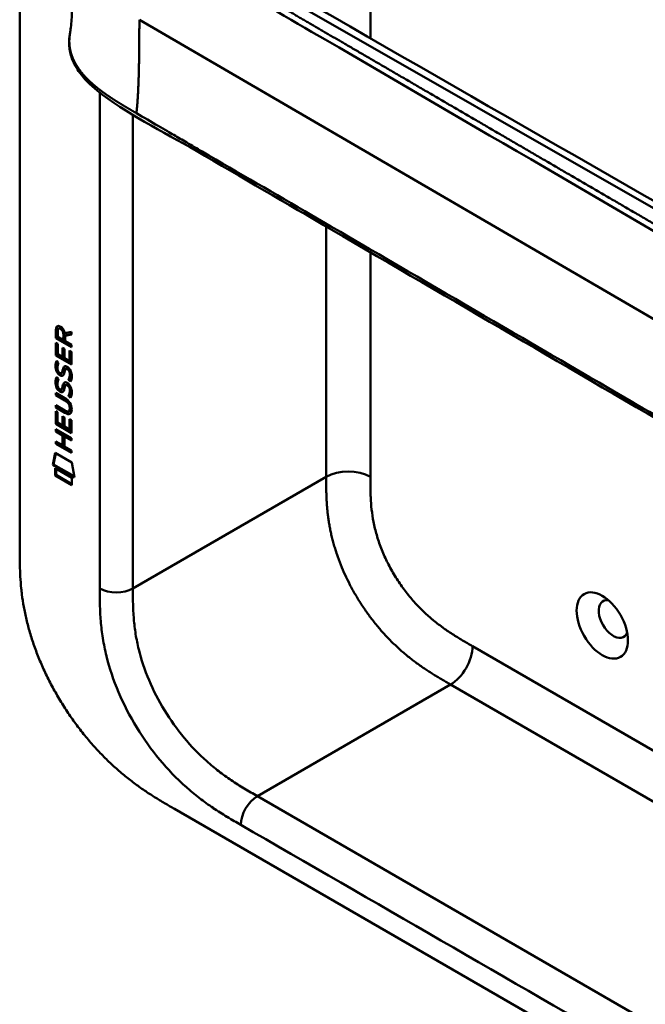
# Model space of a CAD drawing. Header units: millimetres. Extents: x 20 to 833, y 20 to 574.
# Tile 2 of 24: x 173 to 205, y 64 to 115. Entities that reach past the tile are written whole.
import ezdxf

# ---------------------------------------------------------------- set-up
doc = ezdxf.new("R2010")
doc.units = ezdxf.units.MM
doc.header["$LTSCALE"] = 2
doc.layers.add('Sichtbare Kanten(DIN)', color=7, linetype='Continuous', lineweight=50)
doc.layers.add('Sichtbare tangentiale Kanten(DIN)', color=7, linetype='Continuous', lineweight=50)

msp = doc.modelspace()

# ---------------------------------------------------------------- linework, layer by layer
at = {"layer": 'Sichtbare Kanten(DIN)'}
for p, q in [((173.428, 87.779), (173.428, 150.301)), ((175.276, 98.993), (175.319, 99.018)), ((175.276, 98.564), (175.276, 98.993)), ((175.318, 98.589), (175.319, 99.018)), ((175.375, 98.922), (175.375, 98.632)), ((175.42, 99.047), (175.462, 99.072)), ((175.747, 98.825), (176.085, 98.888)), ((176.085, 98.888), (176.085, 98.746)), ((175.275, 97.673), (175.276, 98.327)), ((175.276, 98.564), (175.318, 98.589)), ((176.084, 98.097), (175.276, 98.564)), ((175.276, 98.327), (175.374, 98.27)), ((176.084, 98.146), (175.318, 98.589)), ((175.375, 98.632), (175.662, 98.465)), ((175.662, 98.465), (175.663, 98.755)), ((175.662, 98.465), (175.705, 98.49)), ((175.705, 98.49), (175.705, 98.78)), ((175.762, 98.686), (175.761, 98.408)), ((175.761, 98.408), (176.084, 98.222)), ((176.085, 98.746), (175.762, 98.686)), ((175.762, 98.686), (175.804, 98.71)), ((176.085, 98.763), (175.804, 98.71)), ((175.317, 97.698), (175.318, 98.303)), ((175.374, 98.27), (175.374, 97.739)), ((175.627, 97.593), (175.627, 98.065)), ((175.627, 98.065), (175.726, 98.008)), ((175.669, 97.617), (175.669, 98.041)), ((175.726, 98.008), (175.725, 97.536)), ((175.985, 97.386), (175.985, 97.923)), ((175.985, 97.923), (176.084, 97.866)), ((176.028, 97.41), (176.028, 97.899)), ((176.084, 98.222), (176.084, 98.097)), ((176.084, 97.866), (176.084, 97.206)), ((175.275, 97.673), (175.317, 97.698)), ((176.084, 97.206), (175.275, 97.673)), ((176.084, 97.255), (175.317, 97.698)), ((175.324, 97.392), (175.419, 97.304)), ((175.374, 97.739), (175.627, 97.593)), ((175.627, 97.593), (175.669, 97.617)), ((175.725, 97.536), (175.985, 97.386)), ((175.985, 97.386), (176.028, 97.41)), ((175.379, 96.925), (175.381, 96.919)), ((175.615, 96.806), (175.618, 96.81)), ((175.795, 96.99), (175.838, 97.015)), ((175.869, 96.978), (175.866, 96.98)), ((175.869, 96.978), (175.912, 97.003)), ((175.912, 97.003), (175.908, 97.005)), ((175.323, 96.561), (175.419, 96.473)), ((175.561, 96.772), (175.604, 96.796)), ((175.564, 96.773), (175.606, 96.798)), ((175.573, 96.782), (175.576, 96.786)), ((175.923, 96.43), (175.966, 96.455)), ((175.379, 96.094), (175.381, 96.087)), ((175.561, 95.94), (175.603, 95.965)), ((175.563, 95.942), (175.606, 95.966)), ((175.572, 95.95), (175.575, 95.954)), ((175.614, 95.975), (175.618, 95.979)), ((175.795, 96.159), (175.837, 96.183)), ((175.869, 96.147), (175.865, 96.149)), ((175.869, 96.147), (175.911, 96.172)), ((175.911, 96.172), (175.908, 96.173)), ((175.274, 95.64), (175.274, 95.763)), ((175.274, 95.763), (175.739, 95.494)), ((175.274, 95.64), (175.316, 95.665)), ((175.746, 95.367), (175.274, 95.64)), ((175.316, 95.665), (175.316, 95.739)), ((175.788, 95.391), (175.316, 95.665)), ((175.923, 95.599), (175.965, 95.623)), ((175.273, 95.008), (175.273, 95.132)), ((175.273, 95.132), (175.746, 94.858)), ((175.273, 95.008), (175.316, 95.033)), ((175.739, 94.739), (175.273, 95.008)), ((175.273, 94.168), (175.273, 94.822)), ((175.273, 94.822), (175.372, 94.765)), ((175.315, 94.192), (175.315, 94.797)), ((175.316, 95.033), (175.316, 95.107)), ((175.781, 94.764), (175.316, 95.033)), ((175.94, 94.818), (175.983, 94.842)), ((175.995, 94.967), (175.995, 94.97)), ((176.037, 94.991), (176.037, 94.995)), ((175.372, 94.765), (175.371, 94.234)), ((175.624, 94.087), (175.625, 94.56)), ((175.625, 94.56), (175.723, 94.503)), ((175.667, 94.112), (175.667, 94.535)), ((175.723, 94.503), (175.723, 94.03)), ((175.983, 93.88), (175.983, 94.418)), ((175.983, 94.418), (176.082, 94.361)), ((176.025, 93.905), (176.025, 94.393)), ((176.082, 94.361), (176.081, 93.7)), ((175.272, 93.786), (175.272, 93.909)), ((175.272, 93.909), (176.081, 93.441)), ((175.272, 93.786), (175.314, 93.81)), ((175.624, 93.582), (175.272, 93.786)), ((175.273, 94.168), (175.315, 94.192)), ((176.081, 93.7), (175.273, 94.168)), ((175.314, 93.81), (175.314, 93.884)), ((175.666, 93.607), (175.314, 93.81)), ((176.081, 93.749), (175.315, 94.192)), ((175.371, 94.234), (175.624, 94.087)), ((175.624, 94.087), (175.667, 94.112)), ((175.723, 94.03), (175.983, 93.88)), ((175.983, 93.88), (176.025, 93.905)), ((175.272, 93.154), (175.272, 93.277)), ((175.272, 93.277), (175.623, 93.074)), ((175.623, 93.074), (175.624, 93.582)), ((175.624, 93.582), (175.666, 93.607)), ((175.666, 93.098), (175.666, 93.607)), ((175.724, 93.524), (175.767, 93.549)), ((175.724, 93.524), (175.724, 93.016)), ((176.081, 93.318), (175.724, 93.524)), ((176.081, 93.367), (175.767, 93.549)), ((176.081, 93.441), (176.081, 93.318)), ((175.272, 93.154), (175.314, 93.179)), ((176.08, 92.687), (175.272, 93.154)), ((175.314, 93.179), (175.314, 93.253)), ((176.08, 92.736), (175.314, 93.179)), ((175.623, 93.074), (175.666, 93.098)), ((175.724, 93.016), (176.08, 92.81)), ((176.08, 92.81), (176.08, 92.687)), ((175.121, 92.073), (175.251, 92.694)), ((175.164, 92.097), (175.284, 92.675)), ((175.251, 92.694), (176.101, 92.202)), ((175.121, 92.073), (175.164, 92.097)), ((176.229, 91.432), (175.121, 92.073)), ((176.22, 91.486), (175.164, 92.097)), ((175.251, 91.531), (175.251, 91.904)), ((175.251, 91.904), (176.099, 91.414)), ((175.293, 91.556), (175.294, 91.88)), ((176.101, 92.202), (176.229, 91.432)), ((175.251, 91.531), (175.293, 91.556)), ((176.099, 91.041), (175.251, 91.531)), ((176.099, 91.09), (175.293, 91.556)), ((176.099, 91.414), (176.099, 91.041)), ((181.358, 74.453), (226.025, 48.664))]:
    msp.add_line(p, q, dxfattribs=at)
for centre, major_axis, ratio, start_param, end_param in [((175.708, 98.477), (-0.285, 0.572), 0.301873, 5.854438, 6.827182), ((175.751, 98.501), (-0.285, 0.572), 0.301873, 5.854438, 6.301654), ((175.314, 98.678), (-0.033, -0.522), 0.855294, 1.909162, 2.739969), ((175.737, 97.735), (0.278, 0.917), 0.281235, 2.669751, 2.730711), ((175.59, 97.063), (0.059, 0.299), 0.72217, 2.211263, 2.671556), ((175.598, 96.824), (0.0248, 0.0325), 0.583914, 4.30859, 4.616668), ((175.683, 96.535), (0.145, 0.462), 0.615043, 5.609575, 6.130963), ((175.725, 96.56), (0.145, 0.462), 0.615043, 5.609575, 6.130963), ((175.556, 96.799), (0.0248, 0.0325), 0.583914, 4.30859, 4.616668), ((175.761, 96.97), (-0.304, -0.982), 0.270347, 5.832144, 5.891285), ((175.592, 96.233), (-0.062, -0.301), 0.723088, 5.361516, 5.819347), ((175.555, 95.968), (-0.0248, -0.0325), 0.583914, 1.166997, 1.475075), ((175.598, 95.992), (-0.0248, -0.0325), 0.583914, 1.166997, 1.475075), ((175.682, 95.704), (-0.145, -0.462), 0.615351, 2.467235, 2.988928), ((175.725, 95.729), (-0.145, -0.462), 0.615351, 2.467235, 2.988928), ((174.658, 94.591), (1.39, 0.562), 0.642557, 6.029314, 6.747778), ((174.66, 96.891), (1.354, -2.201), 0.216413, 5.902022, 6.620361), ((169.367, 105.272), (6.576, -10.453), 0.079405, 6.133619, 6.408552), ((169.409, 105.297), (6.576, -10.453), 0.079405, 6.280171, 6.408552), ((174.702, 96.916), (1.354, -2.201), 0.216413, 5.902022, 6.233391), ((203.833, 84.176), (-0.53, 0.918), 0.57735, 5.82728, 9.880683)]:
    msp.add_ellipse(centre, major_axis=major_axis, ratio=ratio, start_param=start_param, end_param=end_param, dxfattribs=at)
msp.add_ellipse((203.267, 83.849), major_axis=(-0.93, 1.611), ratio=0.57735, dxfattribs=at)
for points, knots in [([(180.639, 120.116), (190.032, 114.684), (199.492, 109.262), (209.998, 103.245), (211.038, 102.649), (212.077, 102.054)], [0, 0, 0, 0, 10.000141, 10.000141, 11.098049, 11.098049, 11.098049, 11.098049]), ([(176.003, 114.148), (176.013, 114.205), (176.025, 114.286), (176.051, 114.495), (176.064, 114.629), (176.097, 115.053), (176.113, 115.362), (176.16, 116.579), (176.168, 117.529), (176.168, 118.47)], [0, 0, 0, 0, 0.122295, 0.122295, 0.275228, 0.275228, 0.580876, 0.580876, 1.461016, 1.461016, 1.461016, 1.461016]), ([(217.897, 87.64), (216.506, 88.278), (215.295, 89.038), (211.993, 90.961), (209.94, 92.156), (201.728, 96.939), (195.568, 100.525), (187.099, 105.457), (184.79, 106.802), (180.747, 109.156), (178.836, 110.08), (177.052, 111.523), (176.748, 111.823), (176.336, 112.38), (176.196, 112.63), (176.026, 113.098), (175.98, 113.314), (175.958, 113.636), (175.958, 113.738), (175.97, 113.922), (175.978, 113.999), (175.995, 114.098), (175.996, 114.107), (175.998, 114.121), (175.999, 114.125), (176.001, 114.133), (176.001, 114.135), (176.002, 114.14), (176.002, 114.141), (176.002, 114.143), (176.002, 114.144), (176.003, 114.145), (176.003, 114.145), (176.003, 114.146), (176.003, 114.147), (176.003, 114.147), (176.003, 114.148), (176.003, 114.148)], [0, 0, 0, 0, 1.330879, 1.330879, 3.517902, 3.517902, 10.078968, 10.078968, 12.539368, 12.539368, 14.385097, 14.385097, 14.827131, 14.827131, 15.157869, 15.157869, 15.425993, 15.425993, 15.548214, 15.548214, 15.639932, 15.639932, 15.648432, 15.648432, 15.652584, 15.652584, 15.654666, 15.654666, 15.655832, 15.655832, 15.656235, 15.656235, 15.656577, 15.656577, 15.657146, 15.657146, 15.657775, 15.657775, 15.657775, 15.657775]), ([(175.995, 94.97), (175.995, 94.985), (175.994, 95.001), (175.99, 95.048), (175.983, 95.08), (175.962, 95.141), (175.949, 95.169), (175.915, 95.223), (175.895, 95.248), (175.834, 95.311), (175.789, 95.342), (175.746, 95.367)], [0, 0, 0, 0, 0.0140042, 0.0140042, 0.0408947, 0.0408947, 0.0643904, 0.0643904, 0.0888755, 0.0888755, 0.1341356, 0.1341356, 0.1341356, 0.1341356]), ([(176.037, 94.995), (176.037, 95.01), (176.037, 95.025), (176.032, 95.072), (176.026, 95.105), (176.005, 95.166), (175.991, 95.194), (175.957, 95.248), (175.937, 95.272), (175.876, 95.335), (175.831, 95.367), (175.788, 95.391)], [0, 0, 0, 0, 0.0140042, 0.0140042, 0.0408947, 0.0408947, 0.0643904, 0.0643904, 0.0888755, 0.0888755, 0.1341356, 0.1341356, 0.1341356, 0.1341356]), ([(173.428, 87.779), (173.428, 87.594), (173.428, 87.221), (173.438, 86.742), (173.461, 86.251), (173.492, 85.849), (173.551, 85.333), (173.616, 84.911), (173.721, 84.372), (173.825, 83.932), (173.981, 83.373), (174.127, 82.921), (174.336, 82.352), (174.524, 81.895), (174.784, 81.325), (175.011, 80.872), (175.318, 80.313), (175.58, 79.873), (175.928, 79.335), (176.22, 78.916), (176.601, 78.411), (176.917, 78.022), (177.324, 77.558), (177.657, 77.204), (178.081, 76.788), (178.425, 76.474), (178.858, 76.108), (179.207, 75.835), (179.642, 75.517), (179.99, 75.281), (180.422, 75.005), (180.851, 74.746), (181.19, 74.55), (181.358, 74.453)], [0.0000022, 0.0000022, 0.0000022, 0.0000022, 0.0416666, 0.0833331, 0.1041664, 0.145833, 0.1666663, 0.2083328, 0.2291661, 0.2708327, 0.291666, 0.3333326, 0.3541658, 0.3958324, 0.4166657, 0.4583323, 0.4791656, 0.5208321, 0.5416654, 0.583332, 0.6041653, 0.6458318, 0.6666651, 0.7083317, 0.729165, 0.7708315, 0.7916648, 0.8333314, 0.8541647, 0.8958313, 0.9166645, 0.9583311, 0.9999977, 0.9999977, 0.9999977, 0.9999977])]:
    msp.add_open_spline(points, degree=3, knots=knots, dxfattribs=at)
msp.add_rational_spline([(176.003, 114.148), (176.003, 114.148), (176.003, 114.148), (176.003, 114.148)], [0.999508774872, 0.999508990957, 0.999509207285, 0.999509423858], degree=3, dxfattribs=at)
for points in [[(175.276, 98.993), (175.28, 99.135), (175.346, 99.248), (175.519, 99.148)], [(175.319, 99.018), (175.321, 99.086), (175.337, 99.148), (175.373, 99.182)], [(175.663, 98.755), (175.663, 98.845), (175.638, 98.965), (175.521, 99.033)], [(175.705, 98.78), (175.705, 98.869), (175.681, 98.99), (175.563, 99.057)], [(175.267, 97.204), (175.272, 97.247), (175.283, 97.308), (175.304, 97.353)], [(175.304, 97.353), (175.309, 97.366), (175.324, 97.392), (175.324, 97.392)], [(175.309, 97.229), (175.314, 97.27), (175.325, 97.329), (175.344, 97.373)], [(175.289, 96.93), (175.263, 97.023), (175.255, 97.104), (175.267, 97.204)], [(175.447, 96.688), (175.384, 96.735), (175.319, 96.82), (175.289, 96.93)], [(175.331, 96.954), (175.305, 97.048), (175.297, 97.128), (175.309, 97.229)], [(175.489, 96.712), (175.426, 96.76), (175.361, 96.845), (175.331, 96.954)], [(175.376, 97.178), (175.357, 97.106), (175.356, 97.034), (175.372, 96.954)], [(175.419, 97.304), (175.419, 97.304), (175.385, 97.217), (175.376, 97.178)], [(175.439, 96.816), (175.481, 96.772), (175.534, 96.753), (175.564, 96.773)], [(175.576, 96.786), (175.595, 96.81), (175.611, 96.854), (175.627, 96.925)], [(175.618, 96.81), (175.638, 96.835), (175.654, 96.879), (175.669, 96.95)], [(175.627, 96.925), (175.651, 97.032), (175.679, 97.084), (175.719, 97.116)], [(175.723, 96.821), (175.707, 96.751), (175.69, 96.708), (175.668, 96.675)], [(175.669, 96.95), (175.691, 97.046), (175.716, 97.098), (175.751, 97.13)], [(175.719, 97.116), (175.746, 97.137), (175.782, 97.139), (175.833, 97.117)], [(175.737, 96.878), (175.734, 96.869), (175.723, 96.821), (175.723, 96.821)], [(175.789, 96.986), (175.769, 96.969), (175.752, 96.934), (175.737, 96.878)], [(175.866, 96.98), (175.831, 97), (175.81, 97.002), (175.789, 96.986)], [(175.833, 97.117), (175.915, 97.083), (175.995, 97.004), (176.049, 96.869)], [(175.908, 97.005), (175.877, 97.023), (175.857, 97.026), (175.838, 97.015)], [(175.984, 96.571), (176.003, 96.669), (176.003, 96.759), (175.973, 96.841)], [(176.026, 96.596), (176.046, 96.693), (176.046, 96.783), (176.016, 96.865)], [(176.049, 96.869), (176.08, 96.792), (176.096, 96.712), (176.096, 96.624)], [(175.288, 96.098), (175.262, 96.192), (175.254, 96.273), (175.266, 96.373)], [(175.266, 96.373), (175.271, 96.416), (175.283, 96.476), (175.303, 96.521)], [(175.331, 96.123), (175.305, 96.216), (175.297, 96.297), (175.309, 96.397)], [(175.303, 96.521), (175.308, 96.534), (175.323, 96.561), (175.323, 96.561)], [(175.309, 96.397), (175.313, 96.439), (175.325, 96.497), (175.344, 96.542)], [(175.375, 96.347), (175.357, 96.275), (175.355, 96.202), (175.372, 96.122)], [(175.419, 96.473), (175.419, 96.473), (175.385, 96.386), (175.375, 96.347)], [(175.491, 96.658), (175.462, 96.675), (175.456, 96.681), (175.447, 96.688)], [(175.533, 96.683), (175.505, 96.7), (175.499, 96.705), (175.489, 96.712)], [(175.668, 96.675), (175.636, 96.625), (175.58, 96.605), (175.491, 96.658)], [(175.652, 96.654), (175.621, 96.647), (175.582, 96.654), (175.533, 96.683)], [(175.604, 96.796), (175.604, 96.797), (175.605, 96.797), (175.606, 96.798)], [(175.719, 96.284), (175.745, 96.305), (175.782, 96.307), (175.833, 96.286)], [(175.923, 96.43), (175.923, 96.43), (175.967, 96.488), (175.984, 96.571)], [(176.028, 96.342), (176.022, 96.347), (175.923, 96.43), (175.923, 96.43)], [(175.966, 96.455), (175.966, 96.455), (176.01, 96.512), (176.026, 96.596)], [(176.05, 96.383), (176.02, 96.409), (175.966, 96.455), (175.966, 96.455)], [(176.091, 96.54), (176.083, 96.436), (176.038, 96.354), (176.028, 96.342)], [(176.096, 96.624), (176.096, 96.596), (176.094, 96.569), (176.091, 96.54)], [(175.446, 95.857), (175.383, 95.904), (175.318, 95.989), (175.288, 96.098)], [(175.489, 95.881), (175.426, 95.928), (175.361, 96.013), (175.331, 96.123)], [(175.439, 95.984), (175.48, 95.941), (175.533, 95.922), (175.563, 95.942)], [(175.49, 95.827), (175.462, 95.844), (175.456, 95.85), (175.446, 95.857)], [(175.532, 95.852), (175.504, 95.868), (175.498, 95.874), (175.489, 95.881)], [(175.668, 95.844), (175.635, 95.794), (175.58, 95.774), (175.49, 95.827)], [(175.651, 95.823), (175.621, 95.815), (175.582, 95.822), (175.532, 95.852)], [(175.575, 95.954), (175.595, 95.979), (175.611, 96.023), (175.626, 96.094)], [(175.603, 95.965), (175.604, 95.965), (175.605, 95.966), (175.606, 95.966)], [(175.618, 95.979), (175.637, 96.003), (175.653, 96.047), (175.669, 96.118)], [(175.626, 96.094), (175.65, 96.2), (175.679, 96.253), (175.719, 96.284)], [(175.722, 95.989), (175.707, 95.92), (175.689, 95.876), (175.668, 95.844)], [(175.669, 96.118), (175.69, 96.215), (175.716, 96.267), (175.75, 96.299)], [(175.736, 96.046), (175.734, 96.038), (175.722, 95.99), (175.722, 95.989)], [(175.789, 96.155), (175.769, 96.137), (175.751, 96.102), (175.736, 96.046)], [(175.865, 96.149), (175.831, 96.169), (175.81, 96.17), (175.789, 96.155)], [(175.833, 96.286), (175.914, 96.252), (175.994, 96.173), (176.049, 96.038)], [(175.908, 96.173), (175.877, 96.191), (175.856, 96.194), (175.837, 96.183)], [(175.983, 95.74), (176.003, 95.837), (176.003, 95.928), (175.973, 96.009)], [(176.026, 95.764), (176.045, 95.862), (176.045, 95.952), (176.015, 96.034)], [(176.049, 96.038), (176.08, 95.961), (176.095, 95.88), (176.095, 95.792)], [(175.923, 95.599), (175.923, 95.599), (175.967, 95.656), (175.983, 95.74)], [(176.027, 95.51), (176.021, 95.515), (175.923, 95.599), (175.923, 95.599)], [(175.965, 95.623), (175.965, 95.623), (176.009, 95.681), (176.026, 95.764)], [(176.05, 95.552), (176.019, 95.577), (175.965, 95.623), (175.965, 95.623)], [(176.091, 95.708), (176.082, 95.605), (176.038, 95.523), (176.027, 95.51)], [(176.095, 95.792), (176.095, 95.765), (176.093, 95.738), (176.091, 95.708)]]:
    msp.add_open_spline(points, degree=3, dxfattribs=at)
at = {"layer": 'Sichtbare tangentiale Kanten(DIN)'}
for p, q in [((191.388, 147.13), (191.388, 113.918)), ((180.024, 120.01), (211.552, 101.967)), ((215.457, 93.963), (179.556, 114.869)), ((189.125, 114.189), (189.125, 114.189)), ((191.388, 112.872), (191.388, 112.872)), ((179.226, 85.738), (179.226, 109.992)), ((189.125, 104.277), (189.125, 91.454)), ((191.388, 102.96), (191.388, 91.454)), ((175.521, 99.033), (175.563, 99.057)), ((175.663, 98.755), (175.705, 98.78)), ((175.304, 97.353), (175.342, 97.375)), ((175.267, 97.204), (175.309, 97.229)), ((175.289, 96.93), (175.331, 96.954)), ((175.573, 96.782), (175.615, 96.806)), ((175.576, 96.786), (175.618, 96.81)), ((175.627, 96.925), (175.669, 96.95)), ((175.719, 97.116), (175.739, 97.127)), ((175.866, 96.98), (175.908, 97.005)), ((175.973, 96.841), (176.016, 96.865)), ((175.266, 96.373), (175.309, 96.397)), ((175.303, 96.521), (175.342, 96.544)), ((175.447, 96.688), (175.489, 96.712)), ((175.491, 96.658), (175.533, 96.683)), ((175.984, 96.571), (176.026, 96.596)), ((175.288, 96.098), (175.331, 96.123)), ((175.446, 95.857), (175.489, 95.881)), ((175.49, 95.827), (175.532, 95.852)), ((175.572, 95.95), (175.614, 95.975)), ((175.575, 95.954), (175.618, 95.979)), ((175.626, 96.094), (175.669, 96.118)), ((175.719, 96.284), (175.738, 96.296)), ((175.865, 96.149), (175.908, 96.173)), ((175.973, 96.009), (176.015, 96.034)), ((175.746, 95.367), (175.788, 95.391)), ((175.983, 95.74), (176.026, 95.764)), ((175.995, 94.97), (176.037, 94.995)), ((175.995, 94.967), (176.037, 94.991)), ((175.739, 94.739), (175.781, 94.764)), ((179.226, 85.738), (189.125, 91.454)), ((196.626, 82.785), (220.946, 68.743)), ((195.5, 80.822), (185.601, 75.106)), ((195.494, 80.825), (195.5, 80.822)), ((220.946, 66.131), (195.5, 80.822)), ((185.601, 75.106), (226.591, 51.44))]:
    msp.add_line(p, q, dxfattribs=at)
for points, degree, knots in [([(218.029, 97.477), (218.028, 97.477), (218.025, 97.478), (217.953, 97.511), (217.813, 97.576), (217.604, 97.676), (217.335, 97.81), (217.013, 97.977), (216.698, 98.147), (216.385, 98.321), (216.072, 98.498), (215.375, 98.903), (214.292, 99.535), (212.821, 100.39), (210.965, 101.472), (208.721, 102.778), (206.477, 104.085), (204.233, 105.392), (201.99, 106.698), (199.746, 108.005), (197.502, 109.311), (195.258, 110.618), (193.014, 111.925), (190.994, 113.101), (189.199, 114.146), (187.63, 115.06), (186.284, 115.844), (185.162, 116.497), (184.04, 117.151), (182.917, 117.805), (181.795, 118.459), (180.828, 119.021), (180.02, 119.492), (179.364, 119.873), (178.87, 120.164), (178.537, 120.368), (178.213, 120.577), (177.903, 120.792), (177.608, 121.013), (177.277, 121.287), (176.931, 121.622), (176.598, 122.025), (176.326, 122.5), (176.167, 123.041), (176.152, 123.59), (176.314, 124.256), (176.755, 125.015), (177.451, 125.704), (178.263, 126.294), (179.083, 126.796), (179.731, 127.168), (180.163, 127.415), (180.507, 127.612), (180.712, 127.73), (180.865, 127.817), (180.968, 127.876), (181.02, 127.906)], 5, [0, 0, 0, 0, 0, 0, 0.000053, 0.006056, 0.116047, 0.226038, 0.33603, 0.446021, 0.556012, 0.666003, 0.775995, 0.885986, 1.682703, 2.479419, 3.276135, 4.072852, 4.869568, 5.666285, 6.463001, 7.259718, 8.056434, 8.853151, 9.649867, 10.446583, 10.844942, 11.2433, 11.641658, 12.040016, 12.438375, 12.836733, 13.235091, 13.633449, 13.75616, 13.87887, 14.001581, 14.124292, 14.247002, 14.369713, 14.492424, 14.615134, 14.860555, 15.105977, 15.351398, 15.596819, 15.84224, 16.087662, 16.578504, 17.069347, 17.314768, 17.560189, 17.652615, 17.745041, 17.837467, 17.933544, 17.933544, 17.933544, 17.933544, 17.933544, 17.933544]), ([(179.405, 119.481), (179.779, 119.263), (180.153, 119.045), (180.527, 118.827), (180.683, 118.737), (180.838, 118.646), (180.994, 118.556), (181.212, 118.429), (181.43, 118.302), (181.648, 118.175), (181.764, 118.107), (181.88, 118.04), (181.996, 117.972), (182.254, 117.822), (182.512, 117.671), (182.77, 117.521), (184.64, 116.432), (186.51, 115.343), (188.38, 114.255)], 3, [0, 0, 0, 0, 0.398412, 0.398412, 0.398412, 0.558361, 0.558361, 0.558361, 0.796365, 0.796365, 0.796365, 0.913785, 0.913785, 0.913785, 1.19486, 1.19486, 1.19486, 3.18679, 3.18679, 3.18679, 3.18679]), ([(188.38, 114.255), (195.859, 109.899), (203.339, 105.544), (210.818, 101.188), (211.206, 100.962), (211.594, 100.736), (211.982, 100.51), (212.342, 100.301), (212.702, 100.091), (213.062, 99.882), (213.81, 99.446), (214.557, 99.011), (215.305, 98.575)], 3, [3.18679, 3.18679, 3.18679, 3.18679, 11.154099, 11.154099, 11.154099, 11.571149, 11.571149, 11.571149, 11.950756, 11.950756, 11.950756, 12.747463, 12.747463, 12.747463, 12.747463]), ([(179.405, 110.082), (179.779, 109.864), (180.153, 109.646), (180.527, 109.428), (180.682, 109.338), (180.837, 109.248), (180.991, 109.158), (181.21, 109.03), (181.429, 108.903), (181.648, 108.776), (181.764, 108.708), (181.879, 108.641), (181.995, 108.573), (182.253, 108.423), (182.512, 108.272), (182.77, 108.122), (184.64, 107.033), (186.51, 105.944), (188.38, 104.855)], 3, [0, 0, 0, 0, 0.398413, 0.398413, 0.398413, 0.557467, 0.557467, 0.557467, 0.796366, 0.796366, 0.796366, 0.913432, 0.913432, 0.913432, 1.194862, 1.194862, 1.194862, 3.186788, 3.186788, 3.186788, 3.186788]), ([(188.38, 104.855), (193.612, 101.808), (198.849, 98.759), (204.08, 95.713), (207.498, 93.723), (210.915, 91.733), (214.332, 89.743), (214.657, 89.554), (214.981, 89.365), (215.305, 89.176)], 3, [3.186788, 3.186788, 3.186788, 3.186788, 8.760538, 8.760538, 8.760538, 12.401919, 12.401919, 12.401919, 12.747459, 12.747459, 12.747459, 12.747459]), ([(191.388, 91.454), (191.388, 91.377), (191.388, 91.3), (191.388, 91.223), (191.388, 91.176), (191.389, 91.129), (191.389, 91.082), (191.389, 91.059), (191.389, 91.035), (191.389, 91.012), (191.39, 90.965), (191.39, 90.917), (191.391, 90.87), (191.391, 90.845), (191.392, 90.82), (191.392, 90.795), (191.393, 90.77), (191.393, 90.745), (191.394, 90.719), (191.395, 90.669), (191.397, 90.618), (191.398, 90.566), (191.402, 90.463), (191.406, 90.365), (191.413, 90.262), (191.413, 90.259), (191.413, 90.257), (191.413, 90.254), (191.426, 90.046), (191.445, 89.843), (191.472, 89.635), (191.472, 89.632), (191.473, 89.629), (191.473, 89.625), (191.501, 89.416), (191.537, 89.203), (191.584, 88.988), (191.584, 88.986), (191.584, 88.985), (191.585, 88.983), (191.633, 88.764), (191.692, 88.539), (191.761, 88.317), (191.832, 88.092), (191.914, 87.863), (192.007, 87.638), (192.1, 87.412), (192.206, 87.185), (192.32, 86.965), (192.434, 86.743), (192.559, 86.524), (192.692, 86.312), (192.824, 86.101), (192.964, 85.895), (193.111, 85.697), (193.258, 85.5), (193.412, 85.31), (193.57, 85.129), (193.727, 84.949), (193.891, 84.776), (194.057, 84.615), (194.058, 84.614), (194.059, 84.613), (194.06, 84.612), (194.224, 84.452), (194.392, 84.301), (194.561, 84.159), (194.563, 84.158), (194.564, 84.157), (194.566, 84.155), (194.732, 84.016), (194.9, 83.886), (195.069, 83.763), (195.072, 83.761), (195.074, 83.759), (195.077, 83.757), (195.244, 83.635), (195.411, 83.522), (195.585, 83.41), (195.587, 83.408), (195.589, 83.407), (195.591, 83.406), (195.677, 83.35), (195.761, 83.298), (195.846, 83.245), (195.933, 83.191), (196.02, 83.139), (196.107, 83.087), (196.281, 82.984), (196.453, 82.884), (196.626, 82.785)], 3, [0, 0, 0, 0, 0.070496, 0.070496, 0.070496, 0.11358, 0.11358, 0.11358, 0.135122, 0.135122, 0.135122, 0.178207, 0.178207, 0.178207, 0.201037, 0.201037, 0.201037, 0.223867, 0.223867, 0.223867, 0.269527, 0.269527, 0.269527, 0.358656, 0.358656, 0.358656, 0.360847, 0.360847, 0.360847, 0.54096, 0.54096, 0.54096, 0.543676, 0.543676, 0.543676, 0.725241, 0.725241, 0.725241, 0.726564, 0.726564, 0.726564, 0.911414, 0.911414, 0.911414, 1.098036, 1.098036, 1.098036, 1.285769, 1.285769, 1.285769, 1.473937, 1.473937, 1.473937, 1.661502, 1.661502, 1.661502, 1.848744, 1.848744, 1.848744, 2.035925, 2.035925, 2.035925, 2.037, 2.037, 2.037, 2.221918, 2.221918, 2.221918, 2.223552, 2.223552, 2.223552, 2.405518, 2.405518, 2.405518, 2.408299, 2.408299, 2.408299, 2.588187, 2.588187, 2.588187, 2.590323, 2.590323, 2.590323, 2.679492, 2.679492, 2.679492, 2.771165, 2.771165, 2.771165, 2.954084, 2.954084, 2.954084, 2.954084]), ([(177.529, 85.738), (177.529, 85.699), (177.529, 85.66), (177.529, 85.589), (177.529, 85.556), (177.529, 85.491), (177.529, 85.458), (177.53, 85.261), (177.532, 85.097), (177.536, 84.932)], 3, [18.9431153, 18.9431153, 18.9431153, 18.9431153, 18.9789375, 18.9789375, 19.0089324, 19.0089324, 19.0389273, 19.0389273, 19.1889016, 19.1889016, 19.1889016, 19.1889016]), ([(185.601, 75.106), (185.375, 75.237), (185.149, 75.367), (184.924, 75.503), (184.703, 75.637), (184.482, 75.776), (184.264, 75.923), (184.048, 76.068), (183.834, 76.221), (183.623, 76.385), (183.414, 76.546), (183.208, 76.717), (183.005, 76.899), (182.603, 77.259), (182.213, 77.662), (181.848, 78.101), (181.486, 78.538), (181.147, 79.01), (180.845, 79.505), (180.541, 80.002), (180.274, 80.521), (180.054, 81.042), (179.83, 81.571), (179.655, 82.102), (179.527, 82.621), (179.462, 82.886), (179.409, 83.148), (179.367, 83.406), (179.325, 83.669), (179.294, 83.928), (179.273, 84.184), (179.251, 84.446), (179.238, 84.704), (179.232, 84.96), (179.226, 85.222), (179.226, 85.481), (179.226, 85.738)], 3, [-3.587895, -3.587895, -3.587895, -3.587895, -3.357229, -3.357229, -3.357229, -3.130617, -3.130617, -3.130617, -2.907212, -2.907212, -2.907212, -2.686272, -2.686272, -2.686272, -2.249158, -2.249158, -2.249158, -1.814422, -1.814422, -1.814422, -1.377473, -1.377473, -1.377473, -0.933476, -0.933476, -0.933476, -0.70712, -0.70712, -0.70712, -0.476774, -0.476774, -0.476774, -0.24146, -0.24146, -0.24146, 0, 0, 0, 0]), ([(177.536, 84.932), (177.543, 84.631), (177.557, 84.36), (177.58, 84.083), (177.58, 84.078), (177.581, 84.073), (177.581, 84.068), (177.605, 83.786), (177.64, 83.494), (177.688, 83.199), (177.688, 83.196), (177.688, 83.194), (177.689, 83.191), (177.737, 82.895), (177.798, 82.592), (177.873, 82.288), (177.873, 82.287), (177.873, 82.286), (177.874, 82.284), (178.025, 81.673), (178.235, 81.041), (178.493, 80.432), (178.751, 79.82), (179.069, 79.202), (179.423, 78.624), (179.776, 78.046), (180.175, 77.489), (180.595, 76.983), (181.012, 76.482), (181.464, 76.014), (181.925, 75.6), (181.927, 75.598), (181.929, 75.596), (181.931, 75.595), (182.16, 75.39), (182.392, 75.197), (182.626, 75.016), (182.628, 75.014), (182.631, 75.012), (182.633, 75.011), (182.866, 74.831), (183.1, 74.662), (183.332, 74.506), (183.336, 74.503), (183.341, 74.5), (183.345, 74.497), (183.573, 74.343), (183.798, 74.201), (184.044, 74.052), (184.048, 74.05), (184.052, 74.047), (184.056, 74.045), (184.296, 73.9), (184.524, 73.768), (184.752, 73.637)], 3, [19.188902, 19.188902, 19.188902, 19.188902, 19.437347, 19.437347, 19.437347, 19.441643, 19.441643, 19.441643, 19.694175, 19.694175, 19.694175, 19.696296, 19.696296, 19.696296, 19.950037, 19.950037, 19.950037, 19.95118, 19.95118, 19.95118, 20.46244, 20.46244, 20.46244, 20.975596, 20.975596, 20.975596, 21.488154, 21.488154, 21.488154, 21.996898, 21.996898, 21.996898, 21.998868, 21.998868, 21.998868, 22.251296, 22.251296, 22.251296, 22.253728, 22.253728, 22.253728, 22.505064, 22.505064, 22.505064, 22.509571, 22.509571, 22.509571, 22.756917, 22.756917, 22.756917, 22.760988, 22.760988, 22.760988, 23.003073, 23.003073, 23.003073, 23.003073])]:
    msp.add_open_spline(points, degree=degree, knots=knots, dxfattribs=at)
for points, degree in [([(179.405, 110.082), (179.484, 110.712), (179.525, 111.552), (179.546, 112.593), (179.556, 113.734), (179.556, 114.869)], 5), ([(177.529, 111.139), (177.529, 102.672), (177.529, 94.205), (177.529, 85.738)], 3), ([(191.388, 91.454), (190.763, 91.815), (189.75, 91.815), (189.125, 91.454)], 3), ([(189.125, 91.454), (189.125, 89.16), (189.125, 86.95), (191.364, 83.214), (193.391, 82.04), (195.494, 80.825)], 5), ([(179.226, 85.738), (178.757, 85.468), (177.997, 85.468), (177.529, 85.738)], 3), ([(196.626, 82.785), (196.626, 82.063), (196.119, 81.186), (195.494, 80.825)], 3), ([(185.601, 75.106), (185.132, 74.836), (184.752, 74.178), (184.752, 73.637)], 3), ([(184.752, 73.637), (198.416, 65.748), (212.079, 57.859), (225.743, 49.971)], 3)]:
    msp.add_open_spline(points, degree=degree, dxfattribs=at)
msp.add_rational_spline([(176.003, 114.148), (175.994, 114.098), (175.987, 114.049), (175.982, 113.999), (175.979, 113.973), (175.977, 113.948), (175.975, 113.922), (175.963, 113.758), (175.97, 113.595), (175.996, 113.432), (176.026, 113.245), (176.08, 113.059), (176.16, 112.875), (176.239, 112.692), (176.342, 112.512), (176.469, 112.334), (176.592, 112.162), (176.737, 111.991), (176.906, 111.822), (176.964, 111.764), (177.025, 111.705), (177.089, 111.647), (177.114, 111.624), (177.139, 111.602), (177.165, 111.579), (177.253, 111.502), (177.346, 111.424), (177.446, 111.345), (177.54, 111.271), (177.64, 111.196), (177.745, 111.12), (177.844, 111.048), (177.949, 110.976), (178.06, 110.902), (178.163, 110.833), (178.271, 110.763), (178.387, 110.69), (178.491, 110.625), (178.602, 110.556), (178.723, 110.484), (178.824, 110.423), (178.936, 110.356), (179.064, 110.281), (179.146, 110.233), (179.242, 110.177), (179.405, 110.082)], [0.999509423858, 0.999614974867, 0.999778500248, 1, 0.999983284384, 0.999983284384, 1, 0.999331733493, 0.999331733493, 1, 0.999344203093, 0.999344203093, 1, 0.999922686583, 0.999922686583, 1, 1.00094812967, 1.00094812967, 1, 1.00026108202, 1.00026108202, 1, 1.00005099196, 1.00005099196, 1, 1.00084821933, 1.00084821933, 1, 1.00131563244, 1.00131563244, 1, 1.00209471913, 1.00209471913, 1, 1.00365509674, 1.00365509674, 1, 1.00586622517, 1.00586622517, 1, 1.01725442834, 1.01725442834, 1, 1.18725223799, 1.18725223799, 1], degree=3, knots=[1.898541, 1.898541, 1.898541, 1.898541, 1.963773, 1.963773, 1.963773, 1.997002, 1.997002, 1.997002, 2.209771, 2.209771, 2.209771, 2.455219, 2.455219, 2.455219, 2.702244, 2.702244, 2.702244, 2.949854, 2.949854, 2.949854, 3.038631, 3.038631, 3.038631, 3.073329, 3.073329, 3.073329, 3.196623, 3.196623, 3.196623, 3.319771, 3.319771, 3.319771, 3.442754, 3.442754, 3.442754, 3.565553, 3.565553, 3.565553, 3.688193, 3.688193, 3.688193, 3.810667, 3.810667, 3.810667, 3.931916, 3.931916, 3.931916, 3.931916], dxfattribs=at)

doc.saveas('drawing.dxf')
